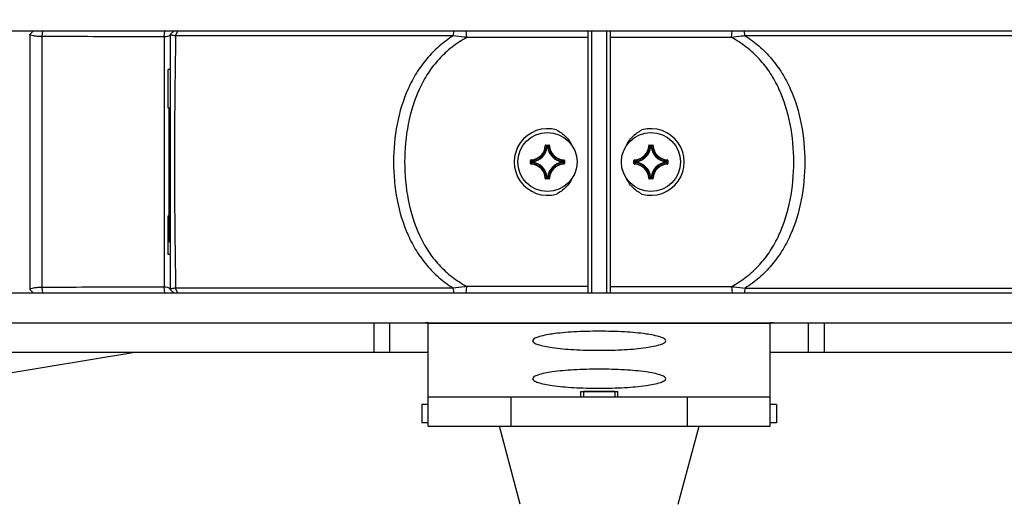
# Model space of a CAD drawing. Header units: millimetres. Extents: x 0 to 420, y 0 to 297.
# Tile 28 of 100: x 81 to 108, y 147 to 160. Entities that reach past the tile are written whole.
import ezdxf

# ---------------------------------------------------------------- set-up
doc = ezdxf.new("R2010")
doc.units = ezdxf.units.MM
doc.header["$LTSCALE"] = 23.1
doc.layers.get('0').update_dxf_attribs({"linetype": 'CONTINUOUS'})
for name, color, linetype in [('02___PRT_ALL_AXES', 7, 'CONTINUOUS'), ('AXES', 7, 'CONTINUOUS'), ('DIM_PILOTEES', 7, 'CONTINUOUS')]:
    doc.layers.add(name, color=color, linetype=linetype)
doc.styles.get("Standard").update_dxf_attribs({"font": 'txt', "width": 0.7})
doc.styles.add('TEXTSTYLE_4', font='txt')
doc.dimstyles.new('DIMSTYLE_3', dxfattribs={"dimtxt": 2.5, "dimasz": 3.5, "dimexe": 2, "dimexo": 0, "dimtad": 1, "dimdec": 0, "dimlfac": 5, "dimdsep": 46, "dimtxsty": 'Standard', "dimblk": '_FILLED', "dimblk1": '_FILLED', "dimblk2": '_FILLED', "dimcen": 0, "dimazin": 2, "dimtp": 0.5, "dimtm": 0.5, "dimtfac": 1, "dimtdec": 0, "dimtofl": 0, "dimtmove": 0, "dimatfit": 3, "dimldrblk": '_FILLED', "dimfxl": 0, "dimtolj": 1, "dimarcsym": 0})
doc.dimstyles.new('DIMSTYLE_5', dxfattribs={"dimtxt": 2.5, "dimasz": 3.5, "dimexe": 2, "dimexo": 0, "dimtad": 1, "dimlfac": 5, "dimdsep": 46, "dimtxsty": 'Standard', "dimblk": '_FILLED', "dimblk1": '_FILLED', "dimblk2": '_FILLED', "dimcen": 0, "dimazin": 2, "dimtp": 0.5, "dimtm": 0.5, "dimtfac": 1, "dimtofl": 0, "dimtmove": 0, "dimatfit": 3, "dimldrblk": '_FILLED', "dimfxl": 0, "dimtolj": 1, "dimarcsym": 0})

# ---------------------------------------------------------------- blocks, each defined once
blk = doc.blocks.new('_FILLED')
at = {"color": 0, "linetype": 'ByBlock'}
blk.add_solid([(0, 0), (-1, 0.1429), (-1, -0.1429)], dxfattribs=at)
blk = doc.blocks.new('*D4')
at = {"layer": 'DIM_PILOTEES', "color": 2, "linetype": 'Continuous'}
for p, q in [((96.75, 219.172), (36.484, 219.172)), ((38.484, 219.172), (38.484, 185.642)), ((38.484, 152.111), (38.484, 185.642)), ((79.922, 152.111), (36.484, 152.111))]:
    blk.add_line(p, q, dxfattribs=at)
at = {"layer": 'DIM_PILOTEES', "color": 2, "linetype": 'Continuous', "xscale": 3.5, "yscale": 3.5, "zscale": 3.5}
for p, rotation in [((38.484, 219.172), 90), ((38.484, 152.111), 270)]:
    blk.add_blockref('_FILLED', p, dxfattribs=dict(at, rotation=rotation))
at = {"layer": 'DIM_PILOTEES', "color": 2, "linetype": 'Continuous', "insert": (35.359, 185.642), "char_height": 2.5, "width": 8.03571, "attachment_point": 2, "rotation": 90, "line_spacing_factor": 0.9}
blk.add_mtext('{\\ftxt;\\W0.0001;\\H0.0001;\\~}{\\ftxt;\\W2.1428571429;\\H2.5; }{\\ftxt;\\W0.0001;\\H0.0001;\\~}', dxfattribs=at)
blk = doc.blocks.new('*D13')
at = {"layer": 'DIM_PILOTEES', "color": 2, "linetype": 'Continuous'}
for p, q in [((79.75, 152.111), (79.75, 133.711)), ((113.35, 152.111), (113.35, 133.711)), ((79.75, 135.711), (96.55, 135.711)), ((113.35, 135.711), (96.55, 135.711))]:
    blk.add_line(p, q, dxfattribs=at)
at = {"layer": 'DIM_PILOTEES', "color": 2, "linetype": 'Continuous', "xscale": 3.5, "yscale": 3.5, "zscale": 3.5, "rotation": 180}
blk.add_blockref('_FILLED', (79.75, 135.711), dxfattribs=at)
at = {"layer": 'DIM_PILOTEES', "color": 2, "linetype": 'Continuous', "xscale": 3.5, "yscale": 3.5, "zscale": 3.5}
blk.add_blockref('_FILLED', (113.35, 135.711), dxfattribs=at)
at = {"layer": 'DIM_PILOTEES', "color": 2, "linetype": 'Continuous', "insert": (96.55, 138.836), "char_height": 2.5, "width": 13.03571, "attachment_point": 2, "line_spacing_factor": 0.9, "style": 'TEXTSTYLE_4'}
blk.add_mtext('{\\ftxt;\\W0.0001;\\H0.0001;\\~}{\\ftxt;\\W1.3333333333;\\H2.5; }{\\ftxt;\\W0.0001;\\H0.0001;\\~}{\\ftxt;\\W0.0001;\\H0.0001;\\~}{\\ftxt;\\W2.1428571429;\\H2.5; }{\\ftxt;\\W0.0001;\\H0.0001;\\~}', dxfattribs=at)

msp = doc.modelspace()

# ---------------------------------------------------------------- linework, layer by layer
at = {"color": 7, "linetype": 'Continuous'}
for p, q in [((81.1504, 159.9112), (81.2504, 160.0112)), ((81.1504, 159.9112), (81.1504, 153.0112)), ((81.4809, 159.8541), (81.4983, 160.0112)), ((81.4809, 153.0684), (81.4809, 159.8541)), ((84.7851, 159.8479), (84.8025, 160.0112)), ((84.7851, 159.8479), (84.7851, 153.0746)), ((84.9504, 159.9112), (85.0504, 160.0112)), ((84.9504, 159.9112), (84.9504, 153.0112)), ((85.0928, 159.8757), (85.1572, 160.0112)), ((92.6029, 159.8757), (85.0928, 159.8757)), ((92.6029, 159.8757), (92.6251, 160.0112)), ((92.9743, 159.8321), (92.9555, 160.0112)), ((96.2504, 159.8321), (92.9743, 159.8321)), ((96.2504, 152.9112), (96.2504, 160.0112)), ((96.3504, 152.9112), (96.3504, 160.0112)), ((96.7504, 160.0112), (96.7504, 152.9112)), ((96.8504, 160.0112), (96.8504, 152.9112)), ((100.1265, 159.8321), (96.8504, 159.8321)), ((100.1265, 159.8321), (100.1453, 160.0112)), ((100.4978, 159.8757), (100.4757, 160.0112)), ((108.008, 159.8757), (100.4978, 159.8757)), ((84.9504, 158.9612), (84.8904, 158.9612)), ((84.8904, 157.9212), (84.8904, 158.9612)), ((84.9504, 157.9212), (84.8904, 157.9212)), ((84.9104, 157.9212), (84.9104, 154.3352)), ((95.0911, 156.901), (95.101, 156.9007)), ((95.111, 156.9204), (95.1898, 156.9204)), ((95.111, 156.9204), (95.111, 156.9104)), ((95.111, 156.9104), (95.1898, 156.9104)), ((95.1423, 156.8671), (95.1324, 156.8681)), ((95.1423, 156.877), (95.1584, 156.877)), ((95.1423, 156.8671), (95.1423, 156.877)), ((95.1424, 156.8671), (95.1584, 156.8671)), ((95.1584, 156.8671), (95.1584, 156.877)), ((95.1584, 156.8671), (95.1683, 156.8681)), ((95.1898, 156.9204), (95.1898, 156.9104)), ((95.2097, 156.901), (95.1997, 156.9007)), ((97.8911, 156.901), (97.901, 156.9007)), ((97.911, 156.9204), (97.9898, 156.9204)), ((97.911, 156.9204), (97.911, 156.9104)), ((97.911, 156.9104), (97.9898, 156.9104)), ((97.9423, 156.8671), (97.9324, 156.8681)), ((97.9423, 156.877), (97.9584, 156.877)), ((97.9423, 156.8671), (97.9423, 156.877)), ((97.9424, 156.8671), (97.9584, 156.8671)), ((97.9584, 156.8671), (97.9584, 156.877)), ((97.9584, 156.8671), (97.9683, 156.8681)), ((97.9898, 156.9204), (97.9898, 156.9104)), ((98.0097, 156.901), (97.9997, 156.9007)), ((94.6912, 156.5006), (94.7012, 156.5006)), ((94.6912, 156.4219), (94.6912, 156.5006)), ((94.6912, 156.4219), (94.7012, 156.4219)), ((94.7012, 156.4219), (94.7012, 156.5006)), ((94.7106, 156.5205), (94.7109, 156.5106)), ((94.7106, 156.4019), (94.7109, 156.4119)), ((94.7445, 156.4693), (94.7346, 156.4693)), ((94.7346, 156.4532), (94.7346, 156.4693)), ((94.7445, 156.4532), (94.7346, 156.4532)), ((94.7445, 156.4693), (94.7435, 156.4792)), ((94.7445, 156.4532), (94.7435, 156.4433)), ((94.7445, 156.4532), (94.7445, 156.4692)), ((95.5562, 156.4693), (95.5572, 156.4792)), ((95.5562, 156.4693), (95.5662, 156.4693)), ((95.5562, 156.4692), (95.5562, 156.4532)), ((95.5562, 156.4532), (95.5662, 156.4532)), ((95.5562, 156.4532), (95.5572, 156.4433)), ((95.5662, 156.4693), (95.5662, 156.4532)), ((95.5901, 156.5205), (95.5899, 156.5106)), ((95.5901, 156.4019), (95.5899, 156.4119)), ((95.6095, 156.5006), (95.5996, 156.5006)), ((95.5996, 156.5006), (95.5996, 156.4219)), ((95.6095, 156.4219), (95.5996, 156.4219)), ((95.6095, 156.5006), (95.6095, 156.4219)), ((97.4912, 156.5006), (97.5012, 156.5006)), ((97.4912, 156.4219), (97.4912, 156.5006)), ((97.4912, 156.4219), (97.5012, 156.4219)), ((97.5012, 156.4219), (97.5012, 156.5006)), ((97.5106, 156.5205), (97.5109, 156.5106)), ((97.5106, 156.4019), (97.5109, 156.4119)), ((97.5445, 156.4693), (97.5346, 156.4693)), ((97.5346, 156.4532), (97.5346, 156.4693)), ((97.5445, 156.4532), (97.5346, 156.4532)), ((97.5445, 156.4693), (97.5435, 156.4792)), ((97.5445, 156.4532), (97.5435, 156.4433)), ((97.5445, 156.4532), (97.5445, 156.4692)), ((98.3562, 156.4693), (98.3572, 156.4792)), ((98.3562, 156.4693), (98.3662, 156.4693)), ((98.3562, 156.4692), (98.3562, 156.4532)), ((98.3562, 156.4532), (98.3662, 156.4532)), ((98.3562, 156.4532), (98.3572, 156.4433)), ((98.3662, 156.4693), (98.3662, 156.4532)), ((98.3901, 156.5205), (98.3899, 156.5106)), ((98.3901, 156.4019), (98.3899, 156.4119)), ((98.4095, 156.5006), (98.3996, 156.5006)), ((98.3996, 156.5006), (98.3996, 156.4219)), ((98.4095, 156.4219), (98.3996, 156.4219)), ((98.4095, 156.5006), (98.4095, 156.4219)), ((95.0911, 156.0215), (95.101, 156.0217)), ((95.1898, 156.012), (95.111, 156.012)), ((95.111, 156.0021), (95.111, 156.012)), ((95.1898, 156.0021), (95.111, 156.0021)), ((95.1423, 156.0554), (95.1324, 156.0544)), ((95.1423, 156.0554), (95.1423, 156.0454)), ((95.1584, 156.0454), (95.1423, 156.0454)), ((95.1584, 156.0554), (95.1424, 156.0554)), ((95.1584, 156.0554), (95.1683, 156.0544)), ((95.1584, 156.0554), (95.1584, 156.0454)), ((95.1898, 156.0021), (95.1898, 156.012)), ((95.2097, 156.0215), (95.1997, 156.0217)), ((97.8911, 156.0215), (97.901, 156.0217)), ((97.9898, 156.012), (97.911, 156.012)), ((97.911, 156.0021), (97.911, 156.012)), ((97.9898, 156.0021), (97.911, 156.0021)), ((97.9423, 156.0554), (97.9324, 156.0544)), ((97.9423, 156.0554), (97.9423, 156.0454)), ((97.9584, 156.0454), (97.9423, 156.0454)), ((97.9584, 156.0554), (97.9424, 156.0554)), ((97.9584, 156.0554), (97.9683, 156.0544)), ((97.9584, 156.0554), (97.9584, 156.0454)), ((97.9898, 156.0021), (97.9898, 156.012)), ((98.0097, 156.0215), (97.9997, 156.0217)), ((84.9104, 155.0012), (84.8904, 155.0012)), ((84.8904, 153.9612), (84.8904, 155.0012)), ((84.9504, 153.9612), (84.8904, 153.9612)), ((113.3504, 152.9112), (79.7504, 152.9112)), ((81.2504, 152.9112), (81.1504, 153.0112)), ((81.4983, 152.9112), (81.4809, 153.0684)), ((84.8025, 152.9112), (84.7851, 153.0746)), ((85.0504, 152.9112), (84.9504, 153.0112)), ((92.6029, 153.0468), (85.0928, 153.0468)), ((85.1572, 152.9112), (85.0928, 153.0468)), ((92.6251, 152.9112), (92.6029, 153.0468)), ((92.9555, 152.9112), (92.9744, 153.0904)), ((96.2504, 153.0904), (92.9744, 153.0904)), ((96.8504, 153.0904), (100.1265, 153.0903)), ((100.1265, 153.0903), (100.1453, 152.9112)), ((100.4978, 153.0468), (100.4756, 152.9112)), ((100.4978, 153.0468), (108.008, 153.0468)), ((78.9161, 152.1112), (114.1847, 152.1112)), ((90.4654, 151.3112), (90.4654, 152.1112)), ((90.8851, 151.3112), (90.8851, 152.1112)), ((91.9241, 149.3112), (91.9241, 152.1111)), ((91.9241, 152.1009), (101.1766, 152.1009)), ((101.1766, 149.3112), (101.1766, 152.1111)), ((102.2156, 151.3112), (102.2156, 152.1112)), ((102.6354, 152.1112), (102.6354, 151.3112)), ((83.9923, 151.3112), (77.6994, 150.2603)), ((91.9241, 151.3112), (78.9161, 151.3112)), ((114.1847, 151.3112), (101.1766, 151.3112)), ((96.9704, 150.2512), (96.1304, 150.2512)), ((91.9241, 150.1112), (101.1766, 150.1112)), ((94.1679, 149.3112), (94.1679, 150.1112)), ((98.9329, 150.1112), (98.9329, 149.3112)), ((91.9241, 149.9012), (91.7504, 149.9012)), ((91.7504, 149.9012), (91.7504, 149.4012)), ((101.3504, 149.9012), (101.1766, 149.9012)), ((101.3504, 149.9012), (101.3504, 149.4012)), ((91.9241, 149.4012), (91.7504, 149.4012)), ((91.9241, 149.3112), (101.1766, 149.3112)), ((94.4109, 147.1999), (93.8504, 149.3112)), ((98.6899, 147.1999), (99.2504, 149.3112)), ((101.3504, 149.4012), (101.1766, 149.4012))]:
    msp.add_line(p, q, dxfattribs=at)
at = {"color": 2, "linetype": 'Continuous'}
for p, q in [((96.1304, 150.2512), (96.1304, 150.1112)), ((96.9704, 150.2512), (96.9704, 150.1112))]:
    msp.add_line(p, q, dxfattribs=at)
at = {"color": 7, "linetype": 'Continuous'}
for centre, radius, start, end in [((282.5758, 156.4612), 197.5125, 179.009467, 180.990529), ((94.7004, 156.9112), 0.3908, 271.50113, 358.49887), ((94.7004, 156.9112), 0.4008, 271.50107, 358.49892), ((94.7004, 156.9112), 0.4342, 275.70588, 354.29412), ((94.7004, 156.9112), 0.4442, 275.70546, 354.2947), ((95.111, 156.9005), 0.0199, 89.94602, 178.51498), ((94.2576, 156.059), 1.1916, 42.76151, 44.93996), ((94.2251, 156.0478), 1.2365, 42.11664, 44.239), ((96.0756, 156.0478), 1.2365, 135.761, 137.88336), ((95.6004, 156.9112), 0.4442, 185.7054, 264.29463), ((96.0432, 156.059), 1.1916, 135.06004, 137.23849), ((95.6004, 156.9112), 0.4342, 185.70588, 264.29412), ((95.1898, 156.9005), 0.0199, 1.4969, 90.04933), ((95.6004, 156.9112), 0.4008, 181.50108, 268.49892), ((95.6004, 156.9112), 0.3908, 181.50113, 268.49887), ((97.5004, 156.9112), 0.3908, 271.50114, 358.49886), ((97.5004, 156.9112), 0.4008, 271.50107, 358.49892), ((97.5004, 156.9112), 0.4342, 275.70588, 354.29412), ((97.5004, 156.9112), 0.4442, 275.70547, 354.2947), ((97.911, 156.9005), 0.0199, 89.94591, 178.51539), ((97.0576, 156.059), 1.1916, 42.76151, 44.93996), ((97.0251, 156.0478), 1.2365, 42.11664, 44.239), ((98.8756, 156.0478), 1.2365, 135.76099, 137.88337), ((97.9583, 156.867), 0.0101, 6.167, 89.53884), ((98.4004, 156.9112), 0.4442, 185.70547, 264.29471), ((98.8432, 156.059), 1.1917, 135.06013, 137.2384), ((98.4004, 156.9112), 0.4342, 185.70588, 264.29412), ((98.4004, 156.9112), 0.4008, 181.50107, 268.49892), ((98.4004, 156.9112), 0.3908, 181.50113, 268.49886), ((94.7111, 156.4218), 0.0199, 179.95331, 268.49632), ((95.5638, 157.3865), 1.2365, 225.76099, 227.88337), ((95.5638, 155.536), 1.2365, 132.11664, 134.239), ((94.7004, 156.0112), 0.3908, 1.50113, 88.49886), ((95.5526, 157.3541), 1.1917, 225.06013, 227.2384), ((95.5526, 155.5684), 1.1916, 132.76151, 134.93996), ((94.7004, 156.0112), 0.4008, 1.50107, 88.49892), ((94.7446, 156.4533), 0.0101, 180.46116, 263.833), ((94.7004, 156.0112), 0.4342, 5.70588, 84.29412), ((94.7004, 156.0112), 0.4442, 5.70547, 84.29471), ((95.6004, 156.0112), 0.4442, 95.70547, 174.2947), ((95.6004, 156.0112), 0.4342, 95.70588, 174.29412), ((95.6004, 156.0112), 0.4008, 91.50107, 178.49892), ((95.6004, 156.0112), 0.3908, 91.50114, 178.49886), ((94.7482, 157.354), 1.1916, 312.76151, 314.93996), ((94.7481, 155.5684), 1.1917, 45.06013, 47.2384), ((94.737, 157.3865), 1.2365, 312.11664, 314.239), ((94.737, 155.536), 1.2365, 45.76099, 47.88337), ((95.5896, 156.5006), 0.0199, 359.92548, 88.56799), ((95.5896, 156.4218), 0.0199, 271.45488, 0.06559), ((97.5111, 156.5006), 0.0199, 91.45488, 180.06559), ((97.5111, 156.4218), 0.0199, 179.92548, 268.56799), ((98.3638, 157.3865), 1.2365, 225.76099, 227.88337), ((98.3638, 155.536), 1.2365, 132.11664, 134.239), ((97.5004, 156.0112), 0.3908, 1.50113, 88.49887), ((98.3526, 157.3541), 1.1917, 225.06013, 227.2384), ((98.3526, 155.5684), 1.1916, 132.76151, 134.93996), ((97.5004, 156.0112), 0.4008, 1.50108, 88.49892), ((97.5004, 156.0112), 0.4342, 5.70588, 84.29412), ((97.5004, 156.0112), 0.4442, 5.7054, 84.29463), ((98.4004, 156.0112), 0.4442, 95.70546, 174.2947), ((98.4004, 156.0112), 0.4342, 95.70588, 174.29412), ((98.4004, 156.0112), 0.4008, 91.50107, 178.49892), ((98.4004, 156.0112), 0.3908, 91.50113, 178.49887), ((97.5482, 157.354), 1.1916, 312.76151, 314.93996), ((98.3561, 156.4692), 0.0101, 0.46116, 83.833), ((97.5481, 155.5684), 1.1917, 45.06013, 47.2384), ((97.537, 157.3865), 1.2365, 312.11664, 314.239), ((97.537, 155.536), 1.2365, 45.76099, 47.88337), ((98.3896, 156.5006), 0.0199, 359.95331, 88.49632), ((94.2575, 156.8635), 1.1917, 315.06013, 317.2384), ((94.2252, 156.8747), 1.2365, 315.76099, 317.88337), ((95.1424, 156.0555), 0.0101, 186.167, 269.53884), ((96.0756, 156.8747), 1.2365, 222.11664, 224.239), ((96.0432, 156.8634), 1.1916, 222.76151, 224.93996), ((95.1898, 156.022), 0.0199, 269.94591, 358.51539), ((97.911, 156.022), 0.0199, 181.4969, 270.04933), ((97.0576, 156.8634), 1.1916, 315.06004, 317.23849), ((97.0251, 156.8747), 1.2365, 315.761, 317.88336), ((98.8756, 156.8747), 1.2365, 222.11664, 224.239), ((98.8432, 156.8634), 1.1916, 222.76151, 224.93996), ((97.9898, 156.022), 0.0199, 269.94602, 358.51498), ((84.9504, 154.3352), 0.04, 180, 269), ((91.8293, 109.1711), 42.9401, 89.87352, 89.987), ((101.2714, 109.1711), 42.9401, 90.013, 90.12648)]:
    msp.add_arc(centre, radius, start, end, dxfattribs=at)
for points, knots in [([(81.4809, 159.8541), (81.4399, 159.8552), (81.363, 159.8592), (81.2618, 159.8701), (81.1933, 159.8844), (81.1597, 159.8975), (81.1504, 159.9072), (81.1504, 159.9112)], [0, 0, 0, 0, 0.3603489, 0.674969, 0.8988361, 0.9641707, 1, 1, 1, 1]), ([(84.7851, 159.8479), (84.5049, 159.8485), (83.4035, 159.8507), (82.3021, 159.8527), (81.4809, 159.8541)], [0, 0, 0, 0, 0.2544012, 1, 1, 1, 1]), ([(84.9346, 159.8853), (84.9162, 159.8712), (84.8647, 159.8557), (84.8137, 159.8494), (84.7851, 159.8479)], [0, 0, 0, 0, 0.4477357, 1, 1, 1, 1]), ([(85.0928, 159.8757), (85.0731, 159.8776), (85.0385, 159.8816), (84.9928, 159.8902), (84.9661, 159.8972), (84.9504, 159.9066), (84.9504, 159.9112)], [0, 0, 0, 0, 0.3975495, 0.7057349, 0.9067836, 1, 1, 1, 1]), ([(92.6029, 159.8757), (92.4694, 159.7903), (92.2144, 159.6009), (91.8789, 159.2613), (91.5971, 158.8719), (91.2924, 158.2915), (91.0503, 157.4813), (90.9586, 156.4612), (91.0503, 155.4412), (91.2924, 154.631), (91.5971, 154.0505), (91.8789, 153.6612), (92.2143, 153.3216), (92.4694, 153.1321), (92.6029, 153.0468)], [0, 0, 0, 0, 0.0603377, 0.120481, 0.181077, 0.2426632, 0.3694266, 0.4999998, 0.630573, 0.7573364, 0.8189226, 0.8795186, 0.939662, 1, 1, 1, 1]), ([(92.9744, 159.8321), (92.8336, 159.7544), (92.5639, 159.5789), (92.208, 159.2533), (91.9112, 158.8714), (91.5943, 158.295), (91.3485, 157.4832), (91.2573, 156.4612), (91.3485, 155.4393), (91.5943, 154.6274), (91.9112, 154.0511), (92.208, 153.6692), (92.5639, 153.3435), (92.8336, 153.1681), (92.9744, 153.0904)], [0, 0, 0, 0, 0.0609502, 0.1213757, 0.181977, 0.2434159, 0.369771, 0.4999999, 0.6302288, 0.7565838, 0.8180228, 0.8786241, 0.9390497, 1, 1, 1, 1]), ([(92.9744, 159.8321), (92.9489, 159.8346), (92.8249, 159.8474), (92.7012, 159.8627), (92.6029, 159.8757)], [0, 0, 0, 0, 0.2051242, 1, 1, 1, 1]), ([(100.4978, 159.8757), (100.4618, 159.8709), (100.3381, 159.855), (100.2142, 159.8406), (100.1264, 159.8321)], [0, 0, 0, 0, 0.2917419, 1, 1, 1, 1]), ([(100.1264, 153.0904), (100.2671, 153.1681), (100.5369, 153.3435), (100.8927, 153.6692), (101.1896, 154.0511), (101.5065, 154.6274), (101.7523, 155.4393), (101.8435, 156.4612), (101.7523, 157.4832), (101.5065, 158.295), (101.1896, 158.8714), (100.8927, 159.2533), (100.5369, 159.5789), (100.2671, 159.7544), (100.1264, 159.8321)], [0, 0, 0, 0, 0.0609504, 0.1213758, 0.1819771, 0.2434161, 0.3697711, 0.5, 0.6302289, 0.7565839, 0.8180229, 0.8786242, 0.9390498, 1, 1, 1, 1]), ([(100.4978, 159.8757), (100.6313, 159.7903), (100.8864, 159.6009), (101.2218, 159.2613), (101.5036, 158.8719), (101.8084, 158.2915), (102.0504, 157.4813), (102.1421, 156.4612), (102.0504, 155.4412), (101.8084, 154.631), (101.5036, 154.0505), (101.2218, 153.6612), (100.8864, 153.3216), (100.6314, 153.1321), (100.4978, 153.0468)], [0, 0, 0, 0, 0.060338, 0.1204814, 0.1810774, 0.2426636, 0.369427, 0.5000002, 0.6305734, 0.7573368, 0.8189231, 0.879519, 0.9396623, 1, 1, 1, 1]), ([(95.101, 156.9007), (95.1011, 156.9032), (95.1032, 156.9084), (95.1085, 156.9105), (95.111, 156.9104)], [0, 0, 0, 0, 0.500008, 1, 1, 1, 1]), ([(95.1324, 156.8681), (95.1327, 156.8704), (95.135, 156.8752), (95.14, 156.877), (95.1423, 156.877)], [0, 0, 0, 0, 0.5000561, 1, 1, 1, 1]), ([(95.1584, 156.877), (95.1608, 156.877), (95.1657, 156.8752), (95.1681, 156.8704), (95.1683, 156.8681)], [0, 0, 0, 0, 0.4999439, 1, 1, 1, 1]), ([(95.1898, 156.9104), (95.1923, 156.9105), (95.1975, 156.9084), (95.1997, 156.9032), (95.1997, 156.9007)], [0, 0, 0, 0, 0.5000088, 1, 1, 1, 1]), ([(97.901, 156.9007), (97.9011, 156.9032), (97.9032, 156.9084), (97.9085, 156.9105), (97.911, 156.9104)], [0, 0, 0, 0, 0.500008, 1, 1, 1, 1]), ([(97.9324, 156.8681), (97.9327, 156.8704), (97.935, 156.8752), (97.94, 156.877), (97.9423, 156.877)], [0, 0, 0, 0, 0.5000561, 1, 1, 1, 1]), ([(98.0097, 156.901), (98.0095, 156.906), (98.0052, 156.9163), (97.9948, 156.9204), (97.9898, 156.9204)], [0, 0, 0, 0, 0.4999952, 1, 1, 1, 1]), ([(97.9898, 156.9104), (97.9923, 156.9105), (97.9975, 156.9084), (97.9997, 156.9032), (97.9997, 156.9007)], [0, 0, 0, 0, 0.5000089, 1, 1, 1, 1]), ([(94.7106, 156.5205), (94.7056, 156.5204), (94.6953, 156.516), (94.6912, 156.5056), (94.6912, 156.5006)], [0, 0, 0, 0, 0.4999908, 1, 1, 1, 1]), ([(94.7012, 156.5006), (94.7012, 156.5031), (94.7032, 156.5084), (94.7084, 156.5105), (94.7109, 156.5106)], [0, 0, 0, 0, 0.5000089, 1, 1, 1, 1]), ([(94.7109, 156.4119), (94.7084, 156.4119), (94.7032, 156.4141), (94.7012, 156.4193), (94.7012, 156.4219)], [0, 0, 0, 0, 0.500008, 1, 1, 1, 1]), ([(94.7346, 156.4693), (94.7346, 156.4717), (94.7365, 156.4766), (94.7412, 156.4789), (94.7435, 156.4792)], [0, 0, 0, 0, 0.4999439, 1, 1, 1, 1]), ([(95.5572, 156.4792), (95.5596, 156.4789), (95.5643, 156.4766), (95.5662, 156.4717), (95.5662, 156.4693)], [0, 0, 0, 0, 0.5000561, 1, 1, 1, 1]), ([(95.5662, 156.4532), (95.5662, 156.4508), (95.5643, 156.4459), (95.5596, 156.4435), (95.5572, 156.4433)], [0, 0, 0, 0, 0.4999439, 1, 1, 1, 1]), ([(95.5899, 156.5106), (95.5924, 156.5105), (95.5976, 156.5084), (95.5996, 156.5031), (95.5996, 156.5006)], [0, 0, 0, 0, 0.5000081, 1, 1, 1, 1]), ([(95.5996, 156.4219), (95.5996, 156.4193), (95.5976, 156.4141), (95.5924, 156.4119), (95.5899, 156.4119)], [0, 0, 0, 0, 0.5000089, 1, 1, 1, 1]), ([(97.5012, 156.5006), (97.5012, 156.5031), (97.5032, 156.5084), (97.5084, 156.5105), (97.5109, 156.5106)], [0, 0, 0, 0, 0.5000089, 1, 1, 1, 1]), ([(97.5109, 156.4119), (97.5084, 156.4119), (97.5032, 156.4141), (97.5012, 156.4193), (97.5012, 156.4219)], [0, 0, 0, 0, 0.5000081, 1, 1, 1, 1]), ([(97.5346, 156.4693), (97.5346, 156.4717), (97.5365, 156.4766), (97.5412, 156.4789), (97.5435, 156.4792)], [0, 0, 0, 0, 0.4999439, 1, 1, 1, 1]), ([(97.5435, 156.4433), (97.5412, 156.4435), (97.5365, 156.4459), (97.5346, 156.4508), (97.5346, 156.4532)], [0, 0, 0, 0, 0.5000561, 1, 1, 1, 1]), ([(98.3662, 156.4532), (98.3662, 156.4508), (98.3643, 156.4459), (98.3596, 156.4435), (98.3572, 156.4433)], [0, 0, 0, 0, 0.4999439, 1, 1, 1, 1]), ([(98.3899, 156.5106), (98.3924, 156.5105), (98.3976, 156.5084), (98.3996, 156.5031), (98.3996, 156.5006)], [0, 0, 0, 0, 0.500008, 1, 1, 1, 1]), ([(98.3996, 156.4219), (98.3996, 156.4193), (98.3976, 156.4141), (98.3924, 156.4119), (98.3899, 156.4119)], [0, 0, 0, 0, 0.5000089, 1, 1, 1, 1]), ([(98.3901, 156.4019), (98.3951, 156.4021), (98.4055, 156.4064), (98.4095, 156.4169), (98.4095, 156.4219)], [0, 0, 0, 0, 0.4999908, 1, 1, 1, 1]), ([(95.0911, 156.0215), (95.0912, 156.0165), (95.0956, 156.0062), (95.106, 156.0021), (95.111, 156.0021)], [0, 0, 0, 0, 0.4999952, 1, 1, 1, 1]), ([(95.111, 156.012), (95.1085, 156.012), (95.1032, 156.014), (95.1011, 156.0192), (95.101, 156.0217)], [0, 0, 0, 0, 0.5000089, 1, 1, 1, 1]), ([(95.1683, 156.0544), (95.1681, 156.052), (95.1657, 156.0473), (95.1608, 156.0455), (95.1584, 156.0454)], [0, 0, 0, 0, 0.5000561, 1, 1, 1, 1]), ([(95.1997, 156.0217), (95.1997, 156.0192), (95.1975, 156.014), (95.1923, 156.012), (95.1898, 156.012)], [0, 0, 0, 0, 0.500008, 1, 1, 1, 1]), ([(97.911, 156.012), (97.9085, 156.012), (97.9032, 156.014), (97.9011, 156.0192), (97.901, 156.0217)], [0, 0, 0, 0, 0.5000088, 1, 1, 1, 1]), ([(97.9423, 156.0454), (97.94, 156.0455), (97.935, 156.0473), (97.9327, 156.052), (97.9324, 156.0544)], [0, 0, 0, 0, 0.4999439, 1, 1, 1, 1]), ([(97.9683, 156.0544), (97.9681, 156.052), (97.9657, 156.0473), (97.9608, 156.0455), (97.9584, 156.0454)], [0, 0, 0, 0, 0.5000561, 1, 1, 1, 1]), ([(97.9997, 156.0217), (97.9997, 156.0192), (97.9975, 156.014), (97.9923, 156.012), (97.9898, 156.012)], [0, 0, 0, 0, 0.500008, 1, 1, 1, 1]), ([(81.4809, 153.0684), (81.44, 153.0673), (81.3631, 153.0633), (81.2618, 153.0524), (81.1934, 153.0381), (81.1597, 153.025), (81.1504, 153.0153), (81.1504, 153.0112)], [0, 0, 0, 0, 0.360096, 0.6746959, 0.8986569, 0.9641027, 1, 1, 1, 1]), ([(84.7851, 153.0746), (84.5049, 153.074), (83.4035, 153.0718), (82.3021, 153.0698), (81.4809, 153.0684)], [0, 0, 0, 0, 0.254402, 1, 1, 1, 1]), ([(84.9347, 153.0371), (84.9163, 153.0513), (84.8647, 153.0667), (84.8137, 153.0731), (84.7851, 153.0746)], [0, 0, 0, 0, 0.4480895, 1, 1, 1, 1]), ([(85.0928, 153.0468), (85.0731, 153.0448), (85.0385, 153.0409), (84.9928, 153.0322), (84.9661, 153.0253), (84.9504, 153.0159), (84.9504, 153.0112)], [0, 0, 0, 0, 0.3974622, 0.7056055, 0.906715, 1, 1, 1, 1]), ([(92.9744, 153.0904), (92.9489, 153.0879), (92.8249, 153.075), (92.7012, 153.0598), (92.6029, 153.0468)], [0, 0, 0, 0, 0.2051319, 1, 1, 1, 1]), ([(100.1264, 153.0904), (100.1518, 153.0879), (100.2758, 153.075), (100.3996, 153.0598), (100.4978, 153.0468)], [0, 0, 0, 0, 0.205107, 1, 1, 1, 1]), ([(98.3504, 151.6246), (98.3504, 151.6449), (98.3017, 151.6926), (98.127, 151.756), (97.76, 151.8238), (97.2061, 151.8705), (96.5504, 151.8885), (95.8946, 151.8705), (95.3408, 151.8238), (94.9738, 151.756), (94.799, 151.6926), (94.7504, 151.6449), (94.7504, 151.6246)], [0, 0, 0, 0, 0.016497, 0.0471287, 0.1550311, 0.3136575, 0.5, 0.6863425, 0.8449689, 0.9528713, 0.983503, 1, 1, 1, 1]), ([(94.7504, 151.6246), (94.7504, 151.6042), (94.799, 151.5565), (94.9738, 151.4931), (95.3408, 151.4254), (95.8946, 151.3786), (96.5504, 151.3606), (97.2061, 151.3786), (97.76, 151.4254), (98.127, 151.4931), (98.3017, 151.5565), (98.3504, 151.6042), (98.3504, 151.6246)], [0, 0, 0, 0, 0.016497, 0.0471287, 0.1550311, 0.3136575, 0.5, 0.6863425, 0.8449689, 0.9528713, 0.983503, 1, 1, 1, 1]), ([(98.3504, 150.5979), (98.3504, 150.6183), (98.3017, 150.6659), (98.127, 150.7294), (97.76, 150.7971), (97.2061, 150.8439), (96.5504, 150.8619), (95.8946, 150.8439), (95.3408, 150.7971), (94.9738, 150.7294), (94.799, 150.6659), (94.7504, 150.6183), (94.7504, 150.5979)], [0, 0, 0, 0, 0.016497, 0.0471287, 0.1550311, 0.3136575, 0.5, 0.6863425, 0.8449689, 0.9528713, 0.983503, 1, 1, 1, 1]), ([(94.7504, 150.5979), (94.7504, 150.5776), (94.799, 150.5299), (94.9738, 150.4665), (95.3408, 150.3987), (95.8946, 150.352), (96.5504, 150.334), (97.2061, 150.352), (97.76, 150.3987), (98.127, 150.4665), (98.3017, 150.5299), (98.3504, 150.5776), (98.3504, 150.5979)], [0, 0, 0, 0, 0.016497, 0.0471287, 0.1550311, 0.3136575, 0.5, 0.6863425, 0.8449689, 0.9528713, 0.983503, 1, 1, 1, 1])]:
    msp.add_open_spline(points, degree=3, knots=knots, dxfattribs=at)
for points in [[(84.9432, 159.8934), (84.9407, 159.8904), (84.9378, 159.8877), (84.9346, 159.8853)], [(84.9504, 159.9112), (84.9504, 159.9048), (84.9472, 159.8984), (84.9432, 159.8934)], [(84.9432, 153.029), (84.9407, 153.032), (84.9378, 153.0347), (84.9347, 153.0371)], [(84.9504, 153.0112), (84.9504, 153.0176), (84.9473, 153.0241), (84.9432, 153.029)]]:
    msp.add_open_spline(points, degree=3, dxfattribs=at)
at = {"layer": '02___PRT_ALL_AXES', "color": 7, "linetype": 'Continuous'}
msp.add_line((79.7504, 160.0112), (113.3504, 160.0112), dxfattribs=at)
for centre, start, end in [((95.1504, 156.4612), 74.23616, 285.76384), ((97.9504, 156.4612), 254.23616, 105.76384)]:
    msp.add_arc(centre, 0.9, start, end, dxfattribs=at)
for points, knots in [([(95.3949, 157.3274), (95.4897, 157.2821), (95.6643, 157.1554), (95.786, 156.9782), (95.831, 156.8827)], [0, 0, 0, 0, 0.49877, 1, 1, 1, 1]), ([(97.2697, 156.8826), (97.3148, 156.9782), (97.4365, 157.1554), (97.6111, 157.2821), (97.7059, 157.3274)], [0, 0, 0, 0, 0.5012305, 1, 1, 1, 1]), ([(95.831, 156.0398), (95.786, 155.9443), (95.6643, 155.7671), (95.4897, 155.6404), (95.3949, 155.5951)], [0, 0, 0, 0, 0.501229, 1, 1, 1, 1]), ([(97.7059, 155.5951), (97.6111, 155.6404), (97.4365, 155.7671), (97.3148, 155.9443), (97.2697, 156.0398)], [0, 0, 0, 0, 0.4987704, 1, 1, 1, 1])]:
    msp.add_open_spline(points, degree=3, knots=knots, dxfattribs=at)
at = {"layer": 'AXES', "color": 7, "linetype": 'Continuous'}
for p, q in [((96.0504, 150.2512), (97.0504, 150.2512)), ((96.0504, 150.1112), (96.0504, 150.2512)), ((97.0504, 150.1112), (97.0504, 150.2512))]:
    msp.add_line(p, q, dxfattribs=at)
for centre in [(95.1504, 156.4612), (97.9504, 156.4612)]:
    msp.add_circle(centre, 0.8, dxfattribs=at)

# ---------------------------------------------------------------- dimensions: what is measured, and where the dimension line sits
at = {"layer": 'DIM_PILOTEES', "color": 2, "linetype": 'Continuous'}
dim = msp.add_linear_dim(base=(38.4843, 219.1724), p1=(79.9215, 152.1112), p2=(96.7504, 219.1724), angle=90, text='{\\ftxt;\\W0.0001;\\H0.0001;\\~}{\\ftxt;\\W2.1428571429;\\H2.5; }{\\ftxt;\\W0.0001;\\H0.0001;\\~}', dimstyle='DIMSTYLE_3', dxfattribs=at)
dim.commit()
dim.dimension.update_dxf_attribs({"geometry": '*D4', "text_midpoint": (38.4843, 185.2847), "dimtype": 160})
dim = msp.add_linear_dim(base=(113.3504, 135.7112), p1=(79.7504, 152.1112), p2=(113.3504, 152.1112), text='{\\ftxt;\\W0.0001;\\H0.0001;\\~}{\\ftxt;\\W1.3333333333;\\H2.5; }{\\ftxt;\\W0.0001;\\H0.0001;\\~}{\\ftxt;\\W0.0001;\\H0.0001;\\~}{\\ftxt;\\W2.1428571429;\\H2.5; }{\\ftxt;\\W0.0001;\\H0.0001;\\~}', dimstyle='DIMSTYLE_5', dxfattribs=at)
dim.commit()
dim.dimension.update_dxf_attribs({"geometry": '*D13', "text_midpoint": (95.5385, 135.7112), "dimtype": 160})

doc.saveas('drawing.dxf')
